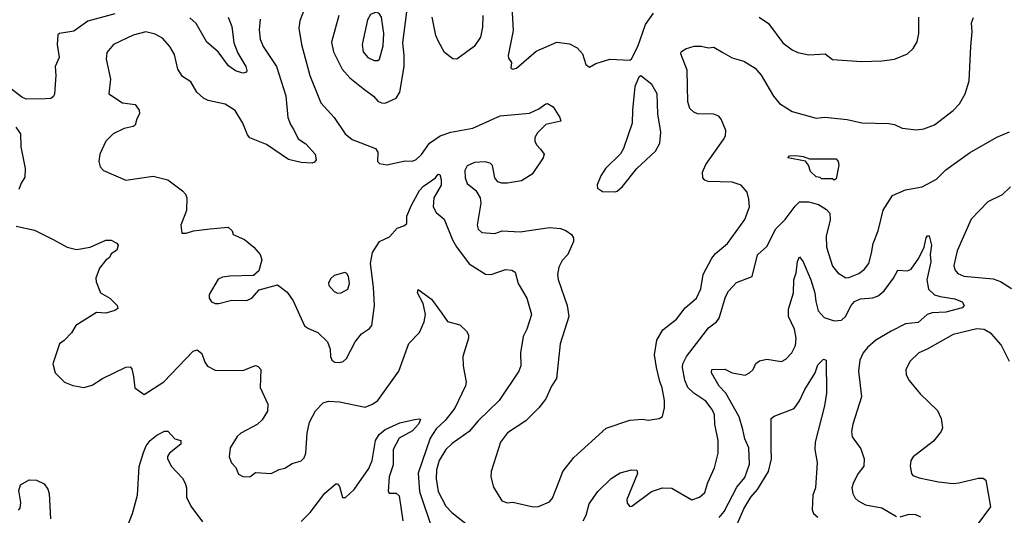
# Model space of a CAD drawing. Extents: x 1678759 to 1859541, y 384609 to 522867.
# Tile 195 of 256: x 1753714 to 1759106, y 474905 to 477622. Entities that reach past the tile are written whole.
import ezdxf

# ---------------------------------------------------------------- set-up
doc = ezdxf.new("R2010")
doc.units = 0

msp = doc.modelspace()

# ---------------------------------------------------------------- linework, layer by layer
at = {"layer": '0CON20XD'}
for points in [[(1755282.2, 477705), (1755247.5, 477615), (1755242.7, 477575), (1755256.2, 477485), (1755303.3, 477315), (1755363.3, 477165), (1755435, 477086), (1755495.7, 476995), (1755535.3, 476965.3), (1755662, 476915), (1755674.3, 476895), (1755673.3, 476845), (1755684, 476834), (1755725, 476826), (1755825, 476848.1), (1755865, 476845.7), (1755885, 476854.4), (1755915, 476882.2), (1755958.5, 476945), (1756015.6, 476984.4), (1756075, 477004.1), (1756195, 477027.6), (1756345, 477094.6), (1756505, 477110), (1756556.4, 477133.6), (1756595, 477160.8), (1756605, 477161.4), (1756634.5, 477144.5), (1756672, 477085), (1756676.7, 477065), (1756595, 477046.9), (1756548.6, 477001.4), (1756534.3, 476975), (1756535.7, 476955.7), (1756544, 476935), (1756565, 476911.2), (1756586.2, 476885), (1756581.2, 476865), (1756520.8, 476775), (1756462, 476738), (1756385, 476725.7), (1756355, 476725.8), (1756333, 476733), (1756316, 476755), (1756302.1, 476822.1), (1756290, 476835), (1756263.2, 476843.2), (1756205, 476839.5), (1756165, 476820.6), (1756150.9, 476795), (1756152.9, 476755), (1756163.9, 476723.9), (1756212, 476685), (1756235.7, 476645), (1756240, 476615), (1756218.6, 476495), (1756225, 476473.3), (1756244.3, 476454.3), (1756315, 476450), (1756355.7, 476464.3), (1756455, 476458.9), (1756615, 476481.8), (1756675, 476477.8), (1756705.4, 476465.4), (1756735, 476444), (1756746.3, 476426.3), (1756746.7, 476405), (1756715.4, 476335), (1756685, 476301.4), (1756666.5, 476265), (1756658.5, 476225), (1756662.9, 476197.1), (1756711.8, 476055), (1756720.5, 475995), (1756674.4, 475845), (1756653.3, 475655), (1756627, 475613), (1756595, 475542.5), (1756555.9, 475494.1), (1756485, 475423.1), (1756385, 475357.5), (1756346, 475305), (1756296.2, 475145), (1756293.8, 475115), (1756309.3, 475059.3), (1756355, 474983.8), (1756385, 474973.8), (1756415, 474976.2), (1756525, 474951.2), (1756555, 474954), (1756615, 474978.8), (1756631.5, 474998.5), (1756667.3, 475092.7), (1756688.8, 475145), (1756748.3, 475221.7), (1756925, 475383.1), (1757055, 475425.6), (1757125, 475432.5), (1757155, 475426.2), (1757215, 475436.2), (1757233.8, 475446.2), (1757245.7, 475494.3), (1757244.3, 475535), (1757233, 475603), (1757218.5, 475638.5), (1757200.8, 475715), (1757190.9, 475785), (1757202.1, 475865), (1757235, 475922.2), (1757310.5, 475979.5), (1757358, 476042), (1757420, 476095), (1757443.1, 476146.9), (1757457.5, 476225), (1757505, 476314.2), (1757525, 476340), (1757589.2, 476395), (1757685, 476526.2), (1757710, 476595), (1757707.3, 476637.3), (1757697, 476677), (1757664.2, 476714.2), (1757615, 476731.4), (1757484.4, 476734.4), (1757465, 476742), (1757454.4, 476754.4), (1757453.3, 476785), (1757471.9, 476828.1), (1757568.6, 476965), (1757579.4, 476985), (1757581.4, 477015), (1757555.6, 477075.6), (1757542.5, 477092.5), (1757515, 477104), (1757425, 477106), (1757405, 477114), (1757384.5, 477134.5), (1757372.1, 477172.1), (1757369.4, 477345), (1757334, 477435), (1757336.7, 477445), (1757359.1, 477460.9), (1757406.8, 477476.8), (1757445, 477477.1), (1757485, 477467.1), (1757515, 477470.8), (1757565, 477441.4), (1757615, 477413.1), (1757680, 477395), (1757741.9, 477355), (1757775, 477316.9), (1757842.5, 477202.5), (1757875, 477162), (1757945, 477118), (1758075, 477081.2), (1758122.7, 477087.3), (1758244.5, 477074.5), (1758325, 477056.2), (1758473, 477053), (1758505, 477046.7), (1758547, 477027), (1758625, 477018), (1758665, 477024), (1758724.2, 477045.8), (1758826.4, 477123.6), (1758859.7, 477160.3), (1758890.8, 477215), (1758913.2, 477286.8), (1758922.7, 477475), (1758929.1, 477555), (1758926.4, 477605), (1758936.7, 477633.3)], [(1756406.7, 477725), (1756416.9, 477563.1), (1756388.8, 477425), (1756390.5, 477410.5), (1756406.4, 477386.4), (1756402.5, 477355), (1756415, 477350), (1756435, 477355.8), (1756541.5, 477448.5), (1756655, 477497.5), (1756725, 477489.4), (1756766.4, 477466.4), (1756795, 477433.8), (1756814.2, 477375), (1756835, 477362), (1756869.1, 477380.9), (1756945, 477404.3), (1757055, 477400), (1757065, 477407.5), (1757098.8, 477475), (1757141.1, 477595), (1757185, 477657.8)], [(1754235, 477653.8), (1754087.2, 477612.8), (1754010.8, 477559.2), (1753932.5, 477545), (1753922.3, 477537.7), (1753919.2, 477485), (1753930, 477415), (1753908.8, 477365), (1753912, 477315), (1753903.8, 477215), (1753898.8, 477201.2), (1753885, 477190), (1753855, 477188), (1753750, 477185), (1753725, 477196.2), (1753645, 477259.2)], [(1755461.8, 477645), (1755422.2, 477497.8), (1755432.3, 477445), (1755479.6, 477349.6), (1755522.3, 477302.3), (1755595, 477244.5), (1755651.6, 477201.6), (1755675.3, 477175.3), (1755695, 477165.5), (1755715, 477164.5)], [(1755655, 477397.3), (1755675, 477397.8), (1755685, 477404.3), (1755705, 477477.5), (1755707.2, 477545), (1755695.6, 477635), (1755682, 477655), (1755665, 477662.9), (1755635, 477650), (1755619.3, 477620.7), (1755588.5, 477485), (1755595.5, 477445), (1755620, 477415), (1755655, 477397.3)], [(1755715, 477164.5), (1755775, 477190.8), (1755795.6, 477225), (1755818.9, 477365), (1755820, 477425), (1755811.3, 477495), (1755833.6, 477665)], [(1756250, 477645), (1756248.7, 477581.3), (1756237.5, 477525), (1756202.9, 477475), (1756107.5, 477405), (1756085, 477406.2), (1756040.9, 477440.9), (1756005.8, 477505), (1755993.1, 477535), (1755972.8, 477635)], [(1755030.6, 477625), (1755024.5, 477565), (1755030.6, 477515), (1755046.9, 477475), (1755120.8, 477365), (1755170.4, 477205), (1755181.5, 477085), (1755196.2, 477046.2), (1755215, 477018), (1755238.8, 476968.8), (1755280.8, 476940.8), (1755331.9, 476885), (1755336.5, 476853.5), (1755328.9, 476841.1), (1755315, 476834.3), (1755255, 476839.2), (1755185, 476854.4), (1755065, 476937.5), (1754973.3, 476973.3), (1754960.8, 476990.8), (1754936.5, 477055), (1754893.7, 477123.7), (1754838.3, 477158.3), (1754745, 477179.4), (1754720.6, 477190.6), (1754684, 477225), (1754651.7, 477281.7), (1754605, 477310), (1754580.3, 477350.3), (1754560.6, 477430.6), (1754535.5, 477475), (1754495, 477519.5), (1754455, 477541.8), (1754405, 477554.5), (1754335, 477537.3), (1754227.5, 477485), (1754191.7, 477441.7)], [(1754855.5, 477635), (1754875.4, 477585), (1754886.9, 477495), (1754907.6, 477437.6), (1754952.2, 477365), (1754957.8, 477342.2), (1754955, 477334.2), (1754935, 477329.1), (1754895, 477340.5), (1754857.9, 477367.9), (1754800.6, 477445), (1754738.4, 477498.4), (1754679.8, 477599.8), (1754645, 477631.8)], [(1757763.3, 477635), (1757815, 477600), (1757892.5, 477495), (1757945, 477456.9), (1757975, 477442.2), (1758035, 477428.9), (1758125, 477434.4), (1758165, 477402.5), (1758325, 477392), (1758435, 477395.8), (1758504.3, 477405.7), (1758576.2, 477435), (1758606.8, 477463.2), (1758629.4, 477500.6), (1758637.5, 477545), (1758637.5, 477635)], [(1754191.7, 477441.7), (1754187.5, 477405), (1754211.1, 477295), (1754201.2, 477215), (1754276.4, 477166.4), (1754345.8, 477155.8), (1754368, 477125), (1754370, 477105), (1754355, 477077.5), (1754346.4, 477043.6), (1754334.4, 477035.6), (1754285, 477024.6), (1754224.7, 476995.3), (1754185, 476956), (1754152.5, 476885), (1754147.5, 476845), (1754154.3, 476814.3), (1754172.5, 476795), (1754295, 476741.5), (1754445, 476764.5), (1754525, 476744.4), (1754605, 476683.8), (1754622, 476665), (1754629.2, 476645), (1754626.7, 476575), (1754596.7, 476495), (1754602, 476452), (1754625, 476451.4), (1754665, 476464.4), (1754756, 476476), (1754855, 476483.8), (1754877.5, 476465), (1754883.6, 476443.6), (1754945, 476416.2), (1754996.2, 476375), (1755030, 476335), (1755039.2, 476305), (1755024.2, 476245.8), (1754995, 476218.8), (1754864.5, 476215.5), (1754825, 476210.6), (1754801.2, 476198.8), (1754752, 476115), (1754751.2, 476095), (1754763.3, 476075), (1754785, 476066), (1754805, 476066), (1754875, 476083.8), (1754958.3, 476081.7), (1754985.6, 476094.4), (1755025, 476140), (1755125, 476168.8), (1755177.9, 476127.9), (1755210.8, 476080.8), (1755273.9, 475943.9), (1755295, 475928.5), (1755347.1, 475907.1), (1755399.2, 475855), (1755414.3, 475815), (1755416.2, 475775), (1755423.3, 475755), (1755440, 475745), (1755467.1, 475742.9), (1755485, 475748.8), (1755503.3, 475765), (1755551.2, 475855), (1755585, 475900), (1755630.3, 475929.7), (1755642.9, 475945), (1755656.9, 476055), (1755652.2, 476155), (1755635.5, 476285), (1755645.8, 476345), (1755684.2, 476405.8), (1755738.3, 476431.7), (1755781.2, 476478.8), (1755817.7, 476492.3), (1755833.3, 476505), (1755834.2, 476545), (1755859.4, 476605), (1755903.6, 476685), (1755925, 476708.9), (1755990, 476755), (1756005, 476774), (1756015, 476773.8), (1756022.5, 476745), (1756021.1, 476715), (1755982.5, 476645), (1755977.9, 476595), (1755995.3, 476565.3), (1756037.9, 476527.9), (1756084.1, 476414.1), (1756105, 476377.1), (1756175, 476283.5), (1756265, 476226.5), (1756295, 476224.5), (1756375, 476252.9), (1756408.8, 476248.8), (1756427, 476237), (1756444.3, 476175), (1756491.1, 476095), (1756515.8, 476005), (1756490.6, 475925), (1756470.6, 475885), (1756456.9, 475795), (1756458.5, 475725), (1756448.1, 475695), (1756338.9, 475535), (1756225, 475422.7), (1756175.2, 475364.8), (1756082.1, 475297.9), (1756047.7, 475265), (1756011.4, 475205), (1755996.7, 475155), (1755993.9, 475105), (1756005.9, 475035), (1756047.9, 474955), (1756079.9, 474919.9), (1756174.8, 474844.8)], [(1756975, 476677.5), (1756985, 476682.5), (1757015, 476707.5), (1757093.8, 476805), (1757195, 476900.8), (1757219.5, 476945), (1757224.7, 477005), (1757209.2, 477105), (1757204.7, 477214.7), (1757175, 477267.1), (1757115, 477313.3), (1757104, 477306), (1757083.1, 477255), (1757068.8, 477125), (1757068.2, 477055), (1757020.8, 476915), (1757003.1, 476886.9), (1756922.5, 476805), (1756896.2, 476765), (1756877, 476717), (1756877.5, 476697.5), (1756905, 476680), (1756975, 476677.5)], [(1753692.5, 477032.5), (1753718, 476995), (1753719.4, 476925), (1753743.5, 476805), (1753742.2, 476757.8), (1753721.4, 476725), (1753709.1, 476690.9)], [(1756799.2, 474875), (1756815.4, 474905), (1756831.7, 474968.3), (1756880, 475035), (1756953.4, 475106.6), (1757001.3, 475138.7), (1757063.8, 475153.8), (1757093.3, 475153.3), (1757097.5, 475135), (1757038.8, 474991.2), (1757040.9, 474970.9), (1757055, 474953.8), (1757066.7, 474955), (1757174, 475035), (1757233.6, 475056.4), (1757284.5, 475054.5), (1757395, 474990), (1757436.2, 475005), (1757465, 475030), (1757481.9, 475085), (1757519.4, 475165), (1757538.1, 475245), (1757538.5, 475315), (1757520, 475405), (1757518.8, 475455), (1757505.2, 475485.2), (1757470.9, 475530.9), (1757404.8, 475574.8), (1757373.6, 475605), (1757357.1, 475645), (1757343.3, 475715), (1757346.1, 475735), (1757366.2, 475775), (1757456.1, 475895), (1757485, 475932.1), (1757530, 475965), (1757544.5, 475985), (1757578.3, 476101.7), (1757595, 476134.3), (1757639.8, 476180.2), (1757725.6, 476214.4), (1757755, 476332), (1757805, 476377.5), (1757855.2, 476474.8), (1757905, 476525.6), (1757960, 476600), (1757985, 476623.6), (1758033, 476623), (1758087.8, 476607.8), (1758131.8, 476581.8), (1758150.6, 476560.6), (1758151.5, 476525), (1758130, 476435), (1758131.9, 476375), (1758165, 476271.2), (1758194.2, 476234.2), (1758237.3, 476207.3), (1758255, 476208.6), (1758309.3, 476230.7), (1758340, 476255), (1758364.2, 476285), (1758378.7, 476341.3), (1758387.5, 476395), (1758415.5, 476465), (1758443.1, 476576.9), (1758492.8, 476657.2), (1758565, 476689.4), (1758656.7, 476705), (1758735, 476748.1), (1758785, 476797.8), (1758915, 476892.1), (1759065, 476978.2), (1759135, 477006)], [(1758175, 476742.5), (1758165, 476750), (1758105, 476750), (1758097, 476757), (1758075, 476760), (1758045, 476790), (1758033.3, 476825), (1758016.4, 476846.4), (1757920, 476865), (1757930, 476875), (1757965, 476876.9), (1758005, 476872), (1758039.5, 476859.5), (1758185, 476858.6), (1758196.7, 476845), (1758199.2, 476825), (1758185, 476750), (1758175, 476742.5)], [(1759140, 476705), (1759095, 476662), (1759015, 476624), (1758925, 476528), (1758847.8, 476355), (1758830, 476275), (1758835, 476250), (1758851.1, 476231.1), (1758883.3, 476215), (1759045, 476201.3), (1759085, 476186.8), (1759145, 476148.1)], [(1753695, 476490.6), (1753795, 476467.5), (1753897.3, 476417.3), (1753974.1, 476374.1), (1754025, 476361.2), (1754100, 476375), (1754185, 476412.5), (1754215, 476412.5), (1754245, 476397.5), (1754253.3, 476385), (1754245, 476357.5), (1754215, 476337.5), (1754205, 476317.5), (1754186.2, 476303.8), (1754151.2, 476258.8), (1754130.8, 476205), (1754132.5, 476185), (1754156.7, 476125), (1754207.5, 476095), (1754247.5, 476055), (1754251.7, 476038.3), (1754235, 476027.5), (1754185, 476013.8), (1754135, 476016.7), (1754021.2, 475945), (1753996.7, 475905), (1753957.7, 475862.3), (1753932.5, 475845), (1753896, 475735), (1753907.5, 475685), (1753958.8, 475635), (1754005, 475616.9), (1754065, 475605.6), (1754111.3, 475618.7), (1754167.5, 475655), (1754295, 475716.7), (1754318.3, 475718.3), (1754327, 475707), (1754336.1, 475666.1), (1754343.9, 475603.9), (1754395, 475566.7), (1754503.9, 475636.1), (1754664.2, 475805), (1754685, 475812), (1754711.4, 475791.4), (1754727.5, 475745), (1754742.7, 475722.7), (1754785, 475701.4), (1754935, 475698.6), (1755005, 475725.7), (1755020.5, 475720.5), (1755033.6, 475703.6), (1755030, 475605), (1755072, 475515), (1755070.8, 475475), (1755042.4, 475427.6), (1755015, 475402.5), (1754924.5, 475355.5), (1754905, 475336.2), (1754866.2, 475275), (1754861.2, 475225), (1754873, 475193), (1754897.1, 475167.1), (1754911.2, 475131.2), (1754935, 475118), (1754973.9, 475116.1), (1755005, 475138.8), (1755090, 475135), (1755134.2, 475155.8), (1755165, 475164.2), (1755205, 475189.2), (1755255, 475204.3), (1755270.7, 475219.3), (1755280, 475245), (1755288.7, 475355), (1755301.7, 475415), (1755332.8, 475477.2), (1755375, 475522.3), (1755405, 475530.7), (1755465, 475527.3), (1755605, 475497.5), (1755646.4, 475513.6), (1755675.4, 475534.6), (1755790, 475695), (1755844.1, 475845.9), (1755903, 475907), (1755928.6, 475965), (1755936.7, 476005), (1755923.8, 476065), (1755892.2, 476125), (1755895, 476143.3), (1755968.9, 476088.9), (1756023.3, 476015), (1756056.6, 475966.6), (1756125, 475948.8), (1756161.2, 475915), (1756172, 475895), (1756172, 475875), (1756141.4, 475775), (1756142.9, 475725), (1756159.4, 475635), (1756155.6, 475615), (1756097.6, 475492.4), (1756044.5, 475425), (1755995, 475378.8), (1755962.1, 475327.9), (1755896, 475136), (1755903.4, 475035), (1755971.2, 474835)], [(1757674.6, 475375), (1757653.7, 475445), (1757580.7, 475575), (1757545, 475612.9), (1757502, 475685), (1757503.3, 475705), (1757575, 475706.7), (1757616.4, 475686.4), (1757686.6, 475673.4), (1757711.2, 475685), (1757730, 475705), (1757745, 475736.7), (1757765, 475751.2), (1757805, 475760.8), (1757885, 475747.1), (1757909.4, 475760.6), (1757942.9, 475795), (1757962.2, 475835), (1757965.4, 475875), (1757956.8, 475925), (1757924.7, 475995), (1757924.7, 476035), (1757950.9, 476125), (1757953.1, 476195), (1757966.6, 476233.4), (1757973.6, 476296.4), (1757985, 476322.5), (1758005, 476294), (1758046.8, 476195), (1758067.7, 476125), (1758073.3, 476076.7), (1758086.2, 476025), (1758118.7, 475988.7), (1758175, 475970), (1758215, 475975.4), (1758236, 475995), (1758266.6, 476055), (1758285, 476077.5), (1758318.1, 476091.9), (1758385, 476097.7), (1758415, 476108.8), (1758447.1, 476135), (1758499.4, 476205), (1758522.2, 476247.8), (1758575, 476245.7), (1758595, 476254.4), (1758637.9, 476315), (1758666.4, 476375), (1758677.5, 476425), (1758685, 476436), (1758695, 476436.7), (1758706.8, 476385), (1758699.4, 476335), (1758702.9, 476295), (1758681.7, 476195), (1758690.4, 476145), (1758723.8, 476113.8), (1758753.8, 476103.8), (1758835, 476092.2), (1758875.8, 476075), (1758886.2, 476055), (1758875, 476042.9), (1758785, 476018.7), (1758711.2, 476015), (1758683.1, 476005), (1758635, 475962.1), (1758565, 475954.7), (1758485.4, 475915), (1758402.1, 475865), (1758357.1, 475825), (1758333.6, 475795), (1758314.5, 475755), (1758306.5, 475695), (1758324.7, 475555), (1758275.6, 475405), (1758269.4, 475365), (1758273.3, 475335), (1758319.9, 475269.9), (1758337.9, 475215), (1758336.7, 475175), (1758306.4, 475135), (1758279.5, 475085), (1758270.6, 475055), (1758275.5, 475025), (1758289.5, 474999.5), (1758305, 474984.4), (1758345, 474963.1), (1758435, 474946.1), (1758515, 474897.8)], [(1755455, 476122), (1755475, 476124.2), (1755510, 476145), (1755520, 476175), (1755514.5, 476214.5), (1755505, 476231.2), (1755495, 476236.2), (1755435, 476220), (1755417, 476203), (1755405, 476180), (1755406, 476165), (1755435, 476132.5), (1755455, 476122)], [(1759135, 475747.5), (1759088.8, 475838.8), (1759035, 475899.6), (1758995, 475923.6), (1758955, 475926.9), (1758825, 475895.4), (1758684, 475816), (1758638, 475795), (1758590.7, 475749.3), (1758565.8, 475705), (1758567.5, 475675), (1758585, 475644), (1758645, 475571.4), (1758739.8, 475479.8), (1758760, 475435), (1758767.8, 475385), (1758759.4, 475365), (1758718.3, 475311.7), (1758606.7, 475225), (1758593.8, 475205), (1758590, 475175), (1758596.7, 475135), (1758605, 475123.3), (1758639.7, 475109.7), (1758745, 475088.6), (1758825, 475080), (1758857.6, 475082.4), (1758965, 475109.2), (1758989.2, 475109.2), (1759005, 475097.5), (1759029.4, 474950.6), (1758957.6, 474852.4)], [(1757600.6, 474759.4), (1757679.5, 474940.5), (1757717.1, 475005), (1757753.4, 475046.6), (1757815.2, 475144.8), (1757831.5, 475215), (1757829.8, 475275), (1757828.8, 475435), (1757845, 475448), (1757955, 475491.2), (1757985, 475532.7), (1758013.9, 475595), (1758069.5, 475685), (1758085, 475729.4), (1758115, 475760), (1758130, 475755), (1758132.5, 475575), (1758121.9, 475505), (1758070, 475305), (1758068.8, 475265), (1758080.4, 475195), (1758071.5, 475055), (1758057.8, 475015), (1758053.1, 474935), (1758061.4, 474915), (1758084.6, 474894.6)], [(1755255, 474871.2), (1755305, 474920), (1755385, 475025.6), (1755445, 475076.7), (1755455, 475077.5), (1755465, 475062.5), (1755482.1, 475002.1), (1755498, 475002), (1755545, 475046.2), (1755625, 475161.8), (1755643.4, 475205), (1755662.9, 475315), (1755681.9, 475348.1), (1755715, 475375.8), (1755795, 475412.7), (1755875, 475430.8), (1755903.8, 475433.8), (1755909.2, 475429.2), (1755897.8, 475405), (1755865, 475367.9), (1755792.3, 475327.7), (1755759.3, 475265), (1755758.2, 475181.8), (1755736.4, 475115), (1755732, 475035), (1755736.7, 475026.7), (1755775, 475026.2), (1755791.2, 475011.2), (1755812.2, 474875)], [(1757545, 474893.5), (1757572.5, 474925), (1757641.6, 475058.4), (1757685, 475112.2), (1757709.6, 475185), (1757707.1, 475275), (1757685.6, 475325), (1757674.6, 475375)], [(1754298.7, 474831.3), (1754331.8, 474915), (1754358.8, 475015), (1754367.8, 475172.2), (1754390.9, 475249.1), (1754406.4, 475285), (1754428.1, 475315), (1754464.2, 475345), (1754506.2, 475366.2), (1754525, 475366.7), (1754563.3, 475325), (1754596.7, 475315), (1754595.5, 475295), (1754534.4, 475245), (1754523.1, 475226.9), (1754523.5, 475215), (1754545, 475172), (1754605, 475108), (1754620.7, 475080.7), (1754627.8, 475055), (1754627.8, 475005), (1754650.8, 474955), (1754715, 474868.8)], [(1753707.5, 474932.5), (1753716.7, 474945), (1753720, 474975), (1753708.3, 475041.7), (1753718.6, 475071.4), (1753765, 475099.4), (1753805, 475098.1), (1753847, 475077), (1753868.3, 475048.3), (1753875.4, 475025.4), (1753881.8, 474885)], [(1758535, 474897.5), (1758585, 474911.2), (1758618.9, 474908.9), (1758646.9, 474896.9)]]:
    msp.add_lwpolyline(points, dxfattribs=at)

doc.saveas('drawing.dxf')
